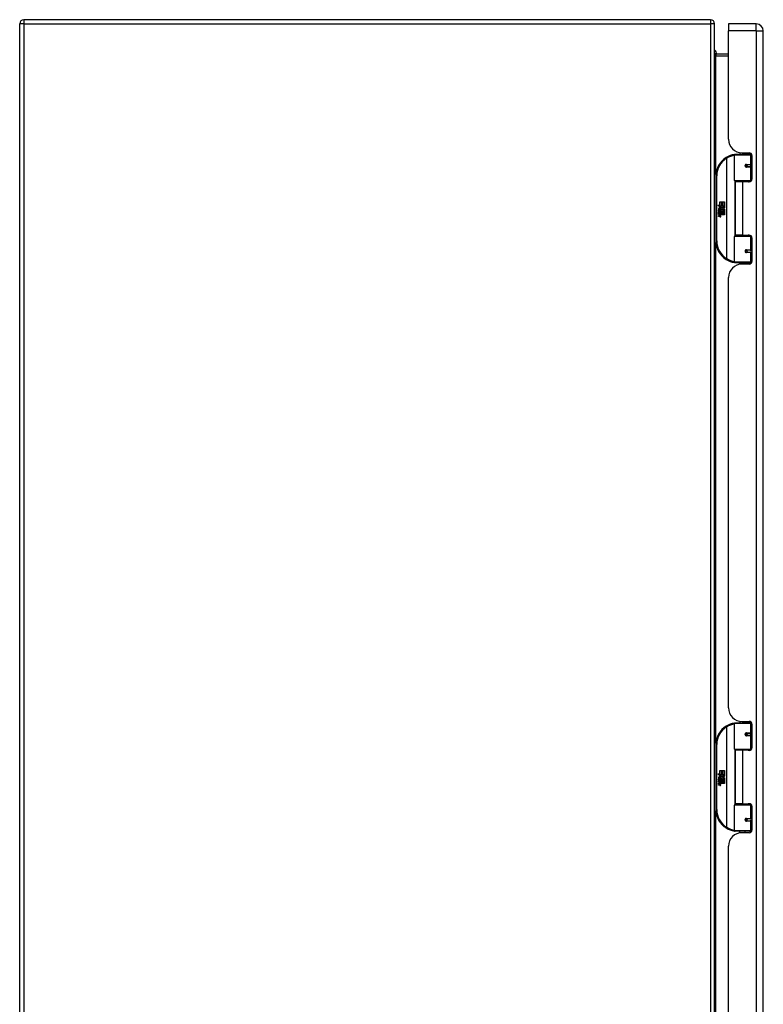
# Model space of a CAD drawing. Header units: inches. Extents: x 26 to 247, y 18 to 162.
# Tile 13 of 30: x 81 to 98, y 92 to 115. Entities that reach past the tile are written whole.
import ezdxf

# ---------------------------------------------------------------- set-up
doc = ezdxf.new("R2010")
doc.units = ezdxf.units.IN
doc.header["$MEASUREMENT"] = 0
doc.layers.add('Visible Edges(ANSI)', color=7, linetype='Continuous', lineweight=25)
doc.layers.add('Visible Tangent Edges(ANSI)', color=7, linetype='Continuous', lineweight=25)

msp = doc.modelspace()

# ---------------------------------------------------------------- linework, layer by layer
at = {"layer": 'Visible Edges(ANSI)'}
for p, q in [((80.657, 67.111), (80.657, 114.913)), ((96.558, 115.012), (80.756, 115.012)), ((96.657, 67.111), (96.657, 114.913)), ((96.977, 114.913), (96.977, 114.752)), ((97.616, 114.913), (96.977, 114.913)), ((96.977, 112.256), (96.977, 114.752)), ((97.777, 67.271), (97.777, 114.752)), ((96.977, 114.214), (96.688, 114.214)), ((97.112, 111.309), (97.112, 111.894)), ((97.132, 111.913), (97.462, 111.913)), ((97.237, 111.949), (97.237, 111.913)), ((97.289, 111.944), (97.455, 111.944)), ((97.363, 111.944), (97.363, 111.913)), ((97.507, 111.913), (97.462, 111.913)), ((97.506, 111.915), (97.506, 111.913)), ((97.514, 111.885), (97.514, 111.338)), ((97.379, 111.669), (97.38, 111.667)), ((97.385, 111.667), (97.38, 111.667)), ((97.472, 111.669), (97.385, 111.669)), ((97.385, 111.626), (97.472, 111.626)), ((97.387, 111.667), (97.387, 111.669)), ((97.388, 111.628), (97.388, 111.626)), ((97.472, 111.669), (97.514, 111.669)), ((97.514, 111.626), (97.472, 111.626)), ((96.687, 111.413), (96.687, 109.913)), ((97.466, 111.293), (97.128, 111.293)), ((97.3, 111.279), (97.132, 111.279)), ((97.132, 111.279), (97.132, 110.048)), ((97.204, 111.293), (97.204, 111.279)), ((97.455, 111.279), (97.3, 111.279)), ((97.395, 111.293), (97.395, 111.279)), ((97.466, 111.293), (97.494, 111.293)), ((96.728, 110.741), (96.775, 110.716)), ((96.774, 110.697), (96.728, 110.741)), ((96.775, 110.813), (96.807, 110.813)), ((96.775, 110.716), (96.775, 110.813)), ((96.779, 110.715), (96.808, 110.699)), ((96.807, 110.715), (96.779, 110.715)), ((96.807, 110.813), (96.807, 110.715)), ((96.812, 110.813), (96.844, 110.813)), ((96.812, 110.715), (96.812, 110.813)), ((96.844, 110.715), (96.812, 110.715)), ((96.826, 110.678), (96.88, 110.715)), ((96.844, 110.813), (96.844, 110.715)), ((96.848, 110.715), (96.848, 110.813)), ((96.848, 110.813), (96.88, 110.813)), ((96.88, 110.715), (96.848, 110.715)), ((96.88, 110.813), (96.88, 110.68)), ((96.742, 110.618), (96.77, 110.593)), ((96.742, 110.602), (96.742, 110.618)), ((96.762, 110.588), (96.742, 110.602)), ((96.742, 110.578), (96.762, 110.586)), ((96.742, 110.562), (96.742, 110.578)), ((96.77, 110.576), (96.742, 110.562)), ((96.742, 110.555), (96.797, 110.546)), ((96.742, 110.542), (96.742, 110.555)), ((96.765, 110.538), (96.742, 110.542)), ((96.742, 110.521), (96.777, 110.515)), ((96.742, 110.508), (96.742, 110.521)), ((96.765, 110.504), (96.742, 110.508)), ((96.742, 110.488), (96.777, 110.482)), ((96.742, 110.475), (96.742, 110.488)), ((96.754, 110.623), (96.745, 110.623)), ((96.76, 110.695), (96.774, 110.697)), ((96.804, 110.664), (96.76, 110.695)), ((96.762, 110.586), (96.762, 110.588)), ((96.766, 110.617), (96.766, 110.653)), ((96.77, 110.593), (96.797, 110.607)), ((96.797, 110.551), (96.77, 110.576)), ((96.775, 110.652), (96.775, 110.628)), ((96.797, 110.591), (96.778, 110.583)), ((96.778, 110.583), (96.778, 110.581)), ((96.778, 110.581), (96.797, 110.568)), ((96.782, 110.581), (96.799, 110.589)), ((96.88, 110.581), (96.782, 110.581)), ((96.787, 110.535), (96.787, 110.532)), ((96.797, 110.534), (96.787, 110.535)), ((96.789, 110.577), (96.88, 110.577)), ((96.799, 110.569), (96.789, 110.577)), ((96.792, 110.657), (96.804, 110.664)), ((96.793, 110.531), (96.799, 110.531)), ((96.797, 110.607), (96.797, 110.591)), ((96.797, 110.568), (96.797, 110.551)), ((96.797, 110.546), (96.797, 110.534)), ((96.808, 110.699), (96.798, 110.697)), ((96.798, 110.697), (96.826, 110.678)), ((96.799, 110.611), (96.879, 110.611)), ((96.799, 110.589), (96.799, 110.611)), ((96.799, 110.547), (96.799, 110.569)), ((96.88, 110.547), (96.799, 110.547)), ((96.799, 110.543), (96.88, 110.543)), ((96.799, 110.531), (96.799, 110.543)), ((96.83, 110.648), (96.8, 110.627)), ((96.88, 110.513), (96.801, 110.513)), ((96.879, 110.611), (96.83, 110.648)), ((96.88, 110.68), (96.854, 110.662)), ((96.854, 110.662), (96.88, 110.648)), ((96.88, 110.648), (96.88, 110.581)), ((96.88, 110.577), (96.88, 110.547)), ((96.88, 110.543), (96.88, 110.513)), ((96.776, 110.468), (96.742, 110.475)), ((97.128, 110.033), (97.466, 110.033)), ((97.3, 110.048), (97.132, 110.048)), ((97.204, 110.033), (97.204, 110.048)), ((97.3, 110.048), (97.455, 110.048)), ((97.395, 110.033), (97.395, 110.048)), ((97.494, 110.033), (97.466, 110.033)), ((97.112, 109.433), (97.112, 110.018)), ((97.514, 109.989), (97.514, 109.441)), ((97.379, 109.658), (97.38, 109.66)), ((97.38, 109.659), (97.385, 109.659)), ((97.472, 109.701), (97.385, 109.701)), ((97.385, 109.657), (97.472, 109.657)), ((97.387, 109.66), (97.387, 109.658)), ((97.388, 109.699), (97.388, 109.701)), ((97.472, 109.701), (97.514, 109.701)), ((97.514, 109.657), (97.472, 109.657)), ((97.462, 109.413), (97.132, 109.413)), ((97.237, 109.378), (97.237, 109.413)), ((97.455, 109.382), (97.289, 109.382)), ((97.363, 109.382), (97.363, 109.413)), ((97.462, 109.413), (97.507, 109.413)), ((97.506, 109.413), (97.506, 109.411)), ((96.977, 99.155), (96.977, 109.07)), ((97.112, 98.208), (97.112, 98.793)), ((97.132, 98.812), (97.462, 98.812)), ((97.237, 98.848), (97.237, 98.812)), ((97.289, 98.843), (97.455, 98.843)), ((97.363, 98.843), (97.363, 98.812)), ((97.507, 98.812), (97.462, 98.812)), ((97.506, 98.814), (97.506, 98.812)), ((97.514, 98.784), (97.514, 98.237)), ((97.379, 98.568), (97.38, 98.566)), ((97.385, 98.566), (97.38, 98.566)), ((97.472, 98.568), (97.385, 98.568)), ((97.385, 98.525), (97.472, 98.525)), ((97.387, 98.566), (97.387, 98.568)), ((97.388, 98.527), (97.388, 98.525)), ((97.472, 98.568), (97.514, 98.568)), ((97.514, 98.525), (97.472, 98.525)), ((96.687, 98.312), (96.687, 96.812)), ((97.466, 98.192), (97.128, 98.192)), ((97.3, 98.178), (97.132, 98.178)), ((97.132, 98.178), (97.132, 96.947)), ((97.204, 98.192), (97.204, 98.178)), ((97.455, 98.178), (97.3, 98.178)), ((97.395, 98.192), (97.395, 98.178)), ((97.466, 98.192), (97.494, 98.192)), ((96.728, 97.64), (96.775, 97.615)), ((96.774, 97.596), (96.728, 97.64)), ((96.76, 97.594), (96.774, 97.596)), ((96.804, 97.563), (96.76, 97.594)), ((96.766, 97.516), (96.766, 97.552)), ((96.775, 97.712), (96.807, 97.712)), ((96.775, 97.615), (96.775, 97.712)), ((96.775, 97.551), (96.775, 97.527)), ((96.779, 97.614), (96.808, 97.598)), ((96.807, 97.614), (96.779, 97.614)), ((96.792, 97.556), (96.804, 97.563)), ((96.808, 97.598), (96.798, 97.596)), ((96.798, 97.596), (96.826, 97.577)), ((96.807, 97.712), (96.807, 97.614)), ((96.812, 97.712), (96.844, 97.712)), ((96.812, 97.614), (96.812, 97.712)), ((96.844, 97.614), (96.812, 97.614)), ((96.826, 97.577), (96.88, 97.614)), ((96.844, 97.712), (96.844, 97.614)), ((96.848, 97.614), (96.848, 97.712)), ((96.848, 97.712), (96.88, 97.712)), ((96.88, 97.614), (96.848, 97.614)), ((96.88, 97.579), (96.854, 97.561)), ((96.854, 97.561), (96.88, 97.547)), ((96.88, 97.712), (96.88, 97.579)), ((96.742, 97.517), (96.77, 97.492)), ((96.742, 97.501), (96.742, 97.517)), ((96.762, 97.487), (96.742, 97.501)), ((96.742, 97.477), (96.762, 97.485)), ((96.742, 97.461), (96.742, 97.477)), ((96.77, 97.475), (96.742, 97.461)), ((96.742, 97.454), (96.797, 97.445)), ((96.742, 97.441), (96.742, 97.454)), ((96.765, 97.437), (96.742, 97.441)), ((96.742, 97.42), (96.777, 97.414)), ((96.742, 97.407), (96.742, 97.42)), ((96.765, 97.403), (96.742, 97.407)), ((96.742, 97.387), (96.777, 97.381)), ((96.742, 97.374), (96.742, 97.387)), ((96.776, 97.367), (96.742, 97.374)), ((96.754, 97.522), (96.745, 97.522)), ((96.762, 97.485), (96.762, 97.487)), ((96.77, 97.492), (96.797, 97.506)), ((96.797, 97.45), (96.77, 97.475)), ((96.797, 97.49), (96.778, 97.482)), ((96.778, 97.482), (96.778, 97.48)), ((96.778, 97.48), (96.797, 97.467)), ((96.782, 97.48), (96.799, 97.488)), ((96.88, 97.48), (96.782, 97.48)), ((96.787, 97.434), (96.787, 97.431)), ((96.797, 97.433), (96.787, 97.434)), ((96.789, 97.476), (96.88, 97.476)), ((96.799, 97.468), (96.789, 97.476)), ((96.793, 97.43), (96.799, 97.43)), ((96.797, 97.506), (96.797, 97.49)), ((96.797, 97.467), (96.797, 97.45)), ((96.797, 97.445), (96.797, 97.433)), ((96.799, 97.51), (96.879, 97.51)), ((96.799, 97.488), (96.799, 97.51)), ((96.799, 97.446), (96.799, 97.468)), ((96.88, 97.446), (96.799, 97.446)), ((96.799, 97.442), (96.88, 97.442)), ((96.799, 97.43), (96.799, 97.442)), ((96.83, 97.547), (96.8, 97.526)), ((96.88, 97.412), (96.801, 97.412)), ((96.879, 97.51), (96.83, 97.547)), ((96.88, 97.547), (96.88, 97.48)), ((96.88, 97.476), (96.88, 97.446)), ((96.88, 97.442), (96.88, 97.412)), ((97.112, 96.332), (97.112, 96.917)), ((97.128, 96.932), (97.466, 96.932)), ((97.3, 96.947), (97.132, 96.947)), ((97.204, 96.932), (97.204, 96.947)), ((97.3, 96.947), (97.455, 96.947)), ((97.395, 96.932), (97.395, 96.947)), ((97.494, 96.932), (97.466, 96.932)), ((97.514, 96.888), (97.514, 96.34)), ((97.379, 96.557), (97.38, 96.559)), ((97.38, 96.558), (97.385, 96.558)), ((97.472, 96.6), (97.385, 96.6)), ((97.385, 96.556), (97.472, 96.556)), ((97.387, 96.559), (97.387, 96.557)), ((97.388, 96.598), (97.388, 96.6)), ((97.472, 96.6), (97.514, 96.6)), ((97.514, 96.556), (97.472, 96.556)), ((97.462, 96.312), (97.132, 96.312)), ((97.237, 96.277), (97.237, 96.312)), ((97.455, 96.281), (97.289, 96.281)), ((97.363, 96.281), (97.363, 96.312)), ((97.462, 96.312), (97.507, 96.312)), ((97.506, 96.312), (97.506, 96.31)), ((96.977, 86.054), (96.977, 95.969))]:
    msp.add_line(p, q, dxfattribs=at)
at = {"layer": 'Visible Edges(ANSI)', "flags": 128}
for points in [[(96.688, 114.214), (96.686, 114.214), (96.684, 114.214), (96.681, 114.215), (96.679, 114.215), (96.677, 114.216), (96.675, 114.217), (96.673, 114.218), (96.671, 114.219), (96.669, 114.221), (96.668, 114.222), (96.666, 114.223), (96.665, 114.225), (96.664, 114.226), (96.662, 114.228), (96.661, 114.229), (96.661, 114.231), (96.66, 114.233), (96.659, 114.234), (96.659, 114.236), (96.658, 114.238), (96.658, 114.24), (96.658, 114.241), (96.657, 114.243), (96.657, 114.245)], [(97.119, 111.909), (97.119, 111.909), (97.119, 111.909), (97.119, 111.909), (97.118, 111.909), (97.118, 111.909), (97.118, 111.909), (97.118, 111.909), (97.117, 111.908), (97.117, 111.908), (97.117, 111.908), (97.117, 111.908), (97.116, 111.908), (97.116, 111.908), (97.116, 111.908), (97.116, 111.908), (97.115, 111.908), (97.115, 111.908), (97.115, 111.908), (97.115, 111.908), (97.114, 111.908), (97.114, 111.908), (97.114, 111.908), (97.114, 111.908), (97.113, 111.908)], [(97.385, 111.626), (97.382, 111.626), (97.379, 111.627), (97.377, 111.627), (97.374, 111.629), (97.372, 111.63), (97.37, 111.632), (97.368, 111.634), (97.366, 111.636), (97.365, 111.639), (97.364, 111.642), (97.363, 111.645), (97.363, 111.648), (97.363, 111.651), (97.364, 111.653), (97.365, 111.656), (97.366, 111.659), (97.368, 111.661), (97.37, 111.663), (97.372, 111.665), (97.374, 111.667), (97.377, 111.668), (97.379, 111.669), (97.382, 111.669), (97.385, 111.669)], [(97.432, 111.279), (97.434, 111.28), (97.437, 111.281), (97.439, 111.282), (97.442, 111.283), (97.444, 111.283), (97.447, 111.284), (97.449, 111.285), (97.452, 111.286), (97.454, 111.287), (97.457, 111.287), (97.46, 111.288), (97.462, 111.288), (97.465, 111.289), (97.467, 111.29), (97.47, 111.29), (97.472, 111.29), (97.475, 111.291), (97.478, 111.291), (97.48, 111.292), (97.483, 111.292), (97.485, 111.292), (97.488, 111.293), (97.49, 111.293), (97.493, 111.293)], [(97.493, 110.034), (97.49, 110.034), (97.488, 110.034), (97.485, 110.035), (97.483, 110.035), (97.48, 110.035), (97.478, 110.035), (97.475, 110.036), (97.472, 110.036), (97.47, 110.037), (97.467, 110.037), (97.465, 110.038), (97.462, 110.038), (97.46, 110.039), (97.457, 110.04), (97.454, 110.04), (97.452, 110.041), (97.449, 110.042), (97.447, 110.042), (97.444, 110.043), (97.442, 110.044), (97.439, 110.045), (97.437, 110.046), (97.434, 110.047), (97.432, 110.048)], [(97.385, 109.657), (97.382, 109.658), (97.379, 109.658), (97.377, 109.659), (97.374, 109.66), (97.372, 109.662), (97.37, 109.663), (97.368, 109.666), (97.366, 109.668), (97.365, 109.671), (97.364, 109.673), (97.363, 109.676), (97.363, 109.679), (97.363, 109.682), (97.364, 109.685), (97.365, 109.688), (97.366, 109.69), (97.368, 109.693), (97.37, 109.695), (97.372, 109.697), (97.374, 109.698), (97.377, 109.699), (97.379, 109.7), (97.382, 109.701), (97.385, 109.701)], [(97.113, 109.419), (97.114, 109.419), (97.114, 109.419), (97.114, 109.419), (97.114, 109.419), (97.115, 109.419), (97.115, 109.419), (97.115, 109.419), (97.115, 109.419), (97.116, 109.419), (97.116, 109.419), (97.116, 109.418), (97.116, 109.418), (97.117, 109.418), (97.117, 109.418), (97.117, 109.418), (97.117, 109.418), (97.118, 109.418), (97.118, 109.418), (97.118, 109.418), (97.118, 109.418), (97.119, 109.418), (97.119, 109.418), (97.119, 109.418), (97.119, 109.418)], [(97.119, 98.808), (97.119, 98.808), (97.119, 98.808), (97.119, 98.808), (97.118, 98.808), (97.118, 98.808), (97.118, 98.808), (97.118, 98.808), (97.117, 98.807), (97.117, 98.807), (97.117, 98.807), (97.117, 98.807), (97.116, 98.807), (97.116, 98.807), (97.116, 98.807), (97.116, 98.807), (97.115, 98.807), (97.115, 98.807), (97.115, 98.807), (97.115, 98.807), (97.114, 98.807), (97.114, 98.807), (97.114, 98.807), (97.114, 98.807), (97.113, 98.807)], [(97.385, 98.525), (97.382, 98.525), (97.379, 98.526), (97.377, 98.526), (97.374, 98.528), (97.372, 98.529), (97.37, 98.531), (97.368, 98.533), (97.366, 98.535), (97.365, 98.538), (97.364, 98.541), (97.363, 98.544), (97.363, 98.547), (97.363, 98.55), (97.364, 98.552), (97.365, 98.555), (97.366, 98.558), (97.368, 98.56), (97.37, 98.562), (97.372, 98.564), (97.374, 98.566), (97.377, 98.567), (97.379, 98.568), (97.382, 98.568), (97.385, 98.568)], [(97.432, 98.178), (97.434, 98.179), (97.437, 98.18), (97.439, 98.181), (97.442, 98.182), (97.444, 98.182), (97.447, 98.183), (97.449, 98.184), (97.452, 98.185), (97.454, 98.186), (97.457, 98.186), (97.46, 98.187), (97.462, 98.187), (97.465, 98.188), (97.467, 98.189), (97.47, 98.189), (97.472, 98.189), (97.475, 98.19), (97.478, 98.19), (97.48, 98.191), (97.483, 98.191), (97.485, 98.191), (97.488, 98.192), (97.49, 98.192), (97.493, 98.192)], [(97.493, 96.933), (97.49, 96.933), (97.488, 96.933), (97.485, 96.934), (97.483, 96.934), (97.48, 96.934), (97.478, 96.934), (97.475, 96.935), (97.472, 96.935), (97.47, 96.936), (97.467, 96.936), (97.465, 96.937), (97.462, 96.937), (97.46, 96.938), (97.457, 96.939), (97.454, 96.939), (97.452, 96.94), (97.449, 96.941), (97.447, 96.941), (97.444, 96.942), (97.442, 96.943), (97.439, 96.944), (97.437, 96.945), (97.434, 96.946), (97.432, 96.947)], [(97.385, 96.556), (97.382, 96.557), (97.379, 96.557), (97.377, 96.558), (97.374, 96.559), (97.372, 96.561), (97.37, 96.562), (97.368, 96.565), (97.366, 96.567), (97.365, 96.57), (97.364, 96.572), (97.363, 96.575), (97.363, 96.578), (97.363, 96.581), (97.364, 96.584), (97.365, 96.587), (97.366, 96.589), (97.368, 96.592), (97.37, 96.594), (97.372, 96.596), (97.374, 96.597), (97.377, 96.598), (97.379, 96.599), (97.382, 96.6), (97.385, 96.6)], [(97.113, 96.318), (97.114, 96.318), (97.114, 96.318), (97.114, 96.318), (97.114, 96.318), (97.115, 96.318), (97.115, 96.318), (97.115, 96.318), (97.115, 96.318), (97.116, 96.318), (97.116, 96.318), (97.116, 96.317), (97.116, 96.317), (97.117, 96.317), (97.117, 96.317), (97.117, 96.317), (97.117, 96.317), (97.118, 96.317), (97.118, 96.317), (97.118, 96.317), (97.118, 96.317), (97.119, 96.317), (97.119, 96.317), (97.119, 96.317), (97.119, 96.317)]]:
    msp.add_lwpolyline(points, dxfattribs=at)
at = {"layer": 'Visible Edges(ANSI)'}
for centre in [(97.385, 111.648), (97.385, 109.679), (97.385, 98.547), (97.385, 96.578)]:
    msp.add_circle(centre, 0.0197, dxfattribs=at)
for centre, radius, start, end in [((80.756, 114.913), 0.099, 90, 180), ((96.558, 114.913), 0.099, 0, 90), ((97.616, 114.752), 0.161, 0, 90), ((96.545, 114.21), 0.157, 1.2364, 44.5062), ((97.289, 112.256), 0.312, 180, 270), ((97.187, 111.413), 0.5, 98.5081, 122.2377), ((97.132, 111.894), 0.0197, 90, 180), ((97.455, 111.885), 0.0591, 0, 90), ((97.187, 111.413), 0.5, 122.2377, 180), ((97.385, 111.648), 0.0217, 279.147, 90), ((97.128, 111.309), 0.0157, 180, 270), ((97.455, 111.338), 0.0591, 270, 0), ((96.803, 110.642), 0.0607, 171.5605, 197.3343), ((96.762, 110.648), 0.0197, 86.5646, 171.5605), ((96.782, 110.635), 0.0307, 154.6784, 202.5609), ((96.763, 110.644), 0.0096, 73.5261, 154.6784), ((96.761, 110.628), 0.0398, 44.1684, 86.5646), ((96.756, 110.492), 0.0465, 57.5992, 80), ((96.757, 110.458), 0.0465, 58.5584, 80.8257), ((96.777, 110.643), 0.0282, 246.1555, 293.8445), ((96.773, 110.635), 0.0168, 19.3797, 82.9975), ((96.779, 110.636), 0.00955, 241.4547, 321.1652), ((96.779, 110.528), 0.0123, 260, 293.5571), ((96.779, 110.494), 0.0123, 259.9922, 293.5487), ((96.775, 110.521), 0.0126, 6.03, 57.5992), ((96.775, 110.487), 0.0126, 6.1027, 57.6083), ((96.781, 110.522), 0.006, 293.5571, 6.03), ((96.783, 110.53), 0.0288, 273.6169, 286.9928), ((96.774, 110.479), 0.0246, 359.6788, 63.9508), ((96.781, 110.488), 0.006, 293.5487, 6.1027), ((96.778, 110.637), 0.0109, 321.1652, 19.3797), ((96.774, 110.512), 0.024, 359.4776, 57.4114), ((96.782, 110.631), 0.0152, 293.8445, 355.0802), ((96.768, 110.634), 0.0299, 350.4085, 44.1684), ((96.788, 110.512), 0.0101, 286.9928, 359.4776), ((96.788, 110.479), 0.0105, 288.4748, 359.6788), ((96.768, 110.634), 0.033, 347.079, 43.1785), ((96.777, 110.514), 0.024, 358.7952, 46.5849), ((96.782, 110.496), 0.0288, 259, 288.4748), ((97.128, 110.018), 0.0157, 90, 180), ((97.455, 109.989), 0.0591, 0, 90), ((97.187, 109.913), 0.5, 180, 237.7623), ((97.385, 109.679), 0.0217, 270, 80.853), ((97.187, 109.913), 0.5, 237.7623, 261.4919), ((97.289, 109.07), 0.312, 90, 180), ((97.132, 109.433), 0.0197, 180, 270), ((97.455, 109.441), 0.0591, 270, 0), ((97.289, 99.155), 0.312, 180, 270), ((97.187, 98.312), 0.5, 122.2377, 180), ((97.187, 98.312), 0.5, 98.5081, 122.2377), ((97.132, 98.793), 0.0197, 90, 180), ((97.455, 98.784), 0.0591, 0, 90), ((97.385, 98.547), 0.0217, 279.147, 90), ((97.455, 98.237), 0.0591, 270, 0), ((97.128, 98.208), 0.0157, 180, 270), ((96.803, 97.541), 0.0607, 171.5605, 197.3343), ((96.762, 97.547), 0.0197, 86.5646, 171.5605), ((96.763, 97.543), 0.0096, 73.5261, 154.6784), ((96.761, 97.527), 0.0398, 44.1684, 86.5646), ((96.773, 97.534), 0.0168, 19.3797, 82.9975), ((96.768, 97.533), 0.0299, 350.4085, 44.1684), ((96.768, 97.533), 0.033, 347.079, 43.1785), ((96.782, 97.534), 0.0307, 154.6784, 202.5609), ((96.756, 97.391), 0.0465, 57.5992, 80), ((96.757, 97.357), 0.0465, 58.5584, 80.8257), ((96.777, 97.542), 0.0282, 246.1555, 293.8445), ((96.779, 97.535), 0.00955, 241.4547, 321.1652), ((96.782, 97.395), 0.0288, 259, 288.4748), ((96.779, 97.427), 0.0123, 260, 293.5571), ((96.779, 97.393), 0.0123, 259.9922, 293.5487), ((96.775, 97.42), 0.0126, 6.03, 57.5992), ((96.775, 97.386), 0.0126, 6.1027, 57.6083), ((96.781, 97.421), 0.006, 293.5571, 6.03), ((96.783, 97.429), 0.0288, 273.6169, 286.9928), ((96.774, 97.378), 0.0246, 359.6788, 63.9508), ((96.781, 97.387), 0.006, 293.5487, 6.1027), ((96.778, 97.536), 0.0109, 321.1652, 19.3797), ((96.774, 97.411), 0.024, 359.4776, 57.4114), ((96.782, 97.53), 0.0152, 293.8445, 355.0802), ((96.788, 97.411), 0.0101, 286.9928, 359.4776), ((96.788, 97.378), 0.0105, 288.4748, 359.6788), ((96.777, 97.413), 0.024, 358.7952, 46.5849), ((97.128, 96.917), 0.0157, 90, 180), ((97.455, 96.888), 0.0591, 0, 90), ((97.187, 96.812), 0.5, 180, 237.7623), ((97.385, 96.578), 0.0217, 270, 80.853), ((97.187, 96.812), 0.5, 237.7623, 261.4919), ((97.289, 95.969), 0.312, 90, 180), ((97.132, 96.332), 0.0197, 180, 270), ((97.455, 96.34), 0.0591, 270, 0)]:
    msp.add_arc(centre, radius, start, end, dxfattribs=at)
at = {"layer": 'Visible Tangent Edges(ANSI)'}
for p, q in [((80.756, 114.913), (80.657, 114.913)), ((80.756, 115.012), (80.756, 114.913)), ((80.756, 114.913), (96.558, 114.913)), ((80.756, 114.913), (80.756, 67.111)), ((96.558, 115.012), (96.558, 114.913)), ((96.558, 114.913), (96.558, 67.111)), ((96.657, 114.913), (96.558, 114.913)), ((97.616, 114.752), (97.616, 114.913)), ((97.616, 114.752), (96.977, 114.752)), ((97.616, 114.752), (97.616, 67.271)), ((97.616, 114.752), (97.777, 114.752)), ((96.688, 114.214), (96.688, 114.183)), ((96.688, 114.183), (96.977, 114.183)), ((96.688, 111.445), (96.688, 114.183)), ((97.481, 111.894), (97.112, 111.894)), ((97.475, 111.941), (97.475, 111.913)), ((97.481, 111.894), (97.513, 111.894)), ((97.481, 111.894), (97.481, 111.679)), ((96.921, 111.836), (96.931, 111.82)), ((96.931, 111.82), (96.931, 109.507)), ((96.931, 111.82), (96.935, 111.82)), ((96.935, 109.507), (96.935, 111.82)), ((97.389, 111.679), (97.481, 111.679)), ((97.481, 111.616), (97.389, 111.616)), ((97.514, 111.679), (97.481, 111.679)), ((97.481, 111.616), (97.481, 111.309)), ((97.481, 111.616), (97.514, 111.616)), ((96.687, 111.413), (96.707, 111.413)), ((96.707, 109.913), (96.707, 111.413)), ((97.112, 111.309), (97.481, 111.309)), ((97.12, 111.296), (97.12, 110.031)), ((97.3, 111.279), (97.3, 110.048)), ((97.475, 111.291), (97.475, 111.282)), ((97.506, 111.309), (97.481, 111.309)), ((97.475, 110.044), (97.475, 110.036)), ((96.707, 109.913), (96.687, 109.913)), ((96.688, 98.344), (96.688, 109.882)), ((97.481, 110.018), (97.112, 110.018)), ((97.481, 110.018), (97.506, 110.018)), ((97.481, 110.018), (97.481, 109.711)), ((97.389, 109.711), (97.481, 109.711)), ((97.481, 109.648), (97.389, 109.648)), ((97.514, 109.711), (97.481, 109.711)), ((97.481, 109.648), (97.481, 109.433)), ((97.481, 109.648), (97.514, 109.648)), ((96.931, 109.507), (96.921, 109.49)), ((96.935, 109.507), (96.931, 109.507)), ((97.112, 109.433), (97.481, 109.433)), ((97.475, 109.413), (97.475, 109.386)), ((97.513, 109.433), (97.481, 109.433)), ((96.921, 98.735), (96.931, 98.719)), ((96.931, 98.719), (96.931, 96.406)), ((96.931, 98.719), (96.935, 98.719)), ((96.935, 96.406), (96.935, 98.719)), ((97.481, 98.793), (97.112, 98.793)), ((97.475, 98.84), (97.475, 98.812)), ((97.481, 98.793), (97.513, 98.793)), ((97.481, 98.793), (97.481, 98.578)), ((97.389, 98.578), (97.481, 98.578)), ((97.481, 98.515), (97.389, 98.515)), ((97.514, 98.578), (97.481, 98.578)), ((97.481, 98.515), (97.481, 98.208)), ((97.481, 98.515), (97.514, 98.515)), ((96.687, 98.312), (96.707, 98.312)), ((96.707, 96.812), (96.707, 98.312)), ((97.112, 98.208), (97.481, 98.208)), ((97.12, 98.195), (97.12, 96.93)), ((97.3, 98.178), (97.3, 96.947)), ((97.475, 98.19), (97.475, 98.181)), ((97.506, 98.208), (97.481, 98.208)), ((97.481, 96.917), (97.112, 96.917)), ((97.475, 96.943), (97.475, 96.935)), ((97.481, 96.917), (97.506, 96.917)), ((97.481, 96.917), (97.481, 96.61)), ((96.707, 96.812), (96.687, 96.812)), ((96.688, 85.243), (96.688, 96.781)), ((97.389, 96.61), (97.481, 96.61)), ((97.481, 96.547), (97.389, 96.547)), ((97.514, 96.61), (97.481, 96.61)), ((97.481, 96.547), (97.481, 96.332)), ((97.481, 96.547), (97.514, 96.547)), ((96.931, 96.406), (96.921, 96.389)), ((96.935, 96.406), (96.931, 96.406)), ((97.112, 96.332), (97.481, 96.332)), ((97.475, 96.312), (97.475, 96.285)), ((97.513, 96.332), (97.481, 96.332))]:
    msp.add_line(p, q, dxfattribs=at)
at = {"layer": 'Visible Tangent Edges(ANSI)', "flags": 128}
for points in [[(96.657, 114.245), (96.657, 114.241), (96.658, 114.238), (96.658, 114.234), (96.658, 114.231), (96.659, 114.227), (96.659, 114.224), (96.66, 114.221), (96.661, 114.217), (96.661, 114.214), (96.662, 114.211), (96.664, 114.208), (96.665, 114.205), (96.666, 114.202), (96.668, 114.199), (96.669, 114.196), (96.671, 114.194), (96.673, 114.191), (96.675, 114.189), (96.677, 114.187), (96.679, 114.186), (96.681, 114.184), (96.684, 114.184), (96.686, 114.183), (96.688, 114.183)], [(97.389, 111.679), (97.385, 111.679), (97.381, 111.678), (97.377, 111.677), (97.373, 111.675), (97.37, 111.673), (97.366, 111.671), (97.363, 111.667), (97.361, 111.664), (97.359, 111.66), (97.357, 111.656), (97.356, 111.652), (97.356, 111.648), (97.356, 111.643), (97.357, 111.639), (97.359, 111.635), (97.361, 111.631), (97.363, 111.628), (97.366, 111.625), (97.37, 111.622), (97.373, 111.62), (97.377, 111.618), (97.381, 111.617), (97.385, 111.616), (97.389, 111.616)], [(97.493, 111.293), (97.489, 111.293), (97.485, 111.293), (97.481, 111.293), (97.477, 111.292), (97.473, 111.292), (97.468, 111.292), (97.464, 111.291), (97.46, 111.291), (97.456, 111.291), (97.452, 111.29), (97.448, 111.29), (97.444, 111.289), (97.44, 111.289), (97.436, 111.288), (97.431, 111.287), (97.427, 111.287), (97.423, 111.286), (97.419, 111.285), (97.415, 111.284), (97.411, 111.283), (97.407, 111.283), (97.403, 111.282), (97.399, 111.281), (97.395, 111.28)], [(97.395, 110.047), (97.399, 110.046), (97.403, 110.045), (97.407, 110.044), (97.411, 110.043), (97.415, 110.042), (97.419, 110.042), (97.423, 110.041), (97.427, 110.04), (97.431, 110.039), (97.436, 110.039), (97.44, 110.038), (97.444, 110.038), (97.448, 110.037), (97.452, 110.037), (97.456, 110.036), (97.46, 110.036), (97.464, 110.035), (97.468, 110.035), (97.473, 110.035), (97.477, 110.034), (97.481, 110.034), (97.485, 110.034), (97.489, 110.034), (97.493, 110.034)], [(97.389, 109.711), (97.385, 109.71), (97.381, 109.71), (97.377, 109.708), (97.373, 109.707), (97.37, 109.705), (97.366, 109.702), (97.363, 109.699), (97.361, 109.696), (97.359, 109.692), (97.357, 109.688), (97.356, 109.683), (97.356, 109.679), (97.356, 109.675), (97.357, 109.671), (97.359, 109.667), (97.361, 109.663), (97.363, 109.659), (97.366, 109.656), (97.37, 109.654), (97.373, 109.651), (97.377, 109.65), (97.381, 109.649), (97.385, 109.648), (97.389, 109.648)], [(97.389, 98.578), (97.385, 98.578), (97.381, 98.577), (97.377, 98.576), (97.373, 98.574), (97.37, 98.572), (97.366, 98.57), (97.363, 98.566), (97.361, 98.563), (97.359, 98.559), (97.357, 98.555), (97.356, 98.551), (97.356, 98.547), (97.356, 98.542), (97.357, 98.538), (97.359, 98.534), (97.361, 98.53), (97.363, 98.527), (97.366, 98.524), (97.37, 98.521), (97.373, 98.519), (97.377, 98.517), (97.381, 98.516), (97.385, 98.515), (97.389, 98.515)], [(97.493, 98.192), (97.489, 98.192), (97.485, 98.192), (97.481, 98.192), (97.477, 98.191), (97.473, 98.191), (97.468, 98.191), (97.464, 98.19), (97.46, 98.19), (97.456, 98.19), (97.452, 98.189), (97.448, 98.189), (97.444, 98.188), (97.44, 98.188), (97.436, 98.187), (97.431, 98.186), (97.427, 98.186), (97.423, 98.185), (97.419, 98.184), (97.415, 98.183), (97.411, 98.182), (97.407, 98.182), (97.403, 98.181), (97.399, 98.18), (97.395, 98.179)], [(97.395, 96.946), (97.399, 96.945), (97.403, 96.944), (97.407, 96.943), (97.411, 96.942), (97.415, 96.941), (97.419, 96.941), (97.423, 96.94), (97.427, 96.939), (97.431, 96.938), (97.436, 96.938), (97.44, 96.937), (97.444, 96.937), (97.448, 96.936), (97.452, 96.936), (97.456, 96.935), (97.46, 96.935), (97.464, 96.934), (97.468, 96.934), (97.473, 96.934), (97.477, 96.933), (97.481, 96.933), (97.485, 96.933), (97.489, 96.933), (97.493, 96.933)], [(97.389, 96.61), (97.385, 96.609), (97.381, 96.609), (97.377, 96.607), (97.373, 96.606), (97.37, 96.604), (97.366, 96.601), (97.363, 96.598), (97.361, 96.595), (97.359, 96.591), (97.357, 96.587), (97.356, 96.582), (97.356, 96.578), (97.356, 96.574), (97.357, 96.57), (97.359, 96.566), (97.361, 96.562), (97.363, 96.558), (97.366, 96.555), (97.37, 96.553), (97.373, 96.55), (97.377, 96.549), (97.381, 96.548), (97.385, 96.547), (97.389, 96.547)]]:
    msp.add_lwpolyline(points, dxfattribs=at)
at = {"layer": 'Visible Tangent Edges(ANSI)'}
for centre, start, end in [((97.191, 111.413), 99.4349, 122.2377), ((97.187, 111.413), 122.2377, 180), ((97.187, 109.913), 180, 237.7623), ((97.191, 109.913), 237.7623, 260.5651), ((97.187, 98.312), 122.2377, 180), ((97.191, 98.312), 99.4349, 122.2377), ((97.187, 96.812), 180, 237.7623), ((97.191, 96.812), 237.7623, 260.5651)]:
    msp.add_arc(centre, 0.48, start, end, dxfattribs=at)
for centre, major_axis, ratio, start_param, end_param in [((97.116, 111.888), (-0.0029, 0.0195), 0.187781, 5.698095, 6.283185), ((97.462, 111.894), (0, 0.0197), 0.965926, 4.712389, 6.283185), ((96.931, 111.82), (-0.0105, 0.0167), 0.161367, 4.610972, 6.283185), ((97.385, 111.679), (0, -0.00984), 0.476565, 0, 1.570796), ((97.385, 111.616), (0, 0.00984), 0.476565, 4.712389, 6.283185), ((97.472, 111.679), (0, -0.00984), 0.965926, 0, 1.570796), ((97.472, 111.616), (0, 0.00984), 0.965926, 4.712389, 6.283185), ((97.466, 111.309), (0, -0.0157), 0.965926, 0, 1.570796), ((97.466, 110.018), (0, 0.0157), 0.965926, 4.712389, 6.283185), ((97.385, 109.711), (0, -0.00984), 0.476565, 0, 1.570796), ((97.385, 109.648), (0, 0.00984), 0.476565, 4.712389, 6.283185), ((97.472, 109.711), (0, -0.00984), 0.965926, 0, 1.570796), ((97.472, 109.648), (0, 0.00984), 0.965926, 4.712389, 6.283185), ((96.931, 109.507), (-0.0105, -0.0167), 0.161367, 0, 1.672214), ((97.116, 109.438), (-0.0029, -0.0195), 0.187781, 0, 0.58509), ((97.462, 109.433), (0, -0.0197), 0.965926, 0, 1.570796), ((96.931, 98.719), (-0.0105, 0.0167), 0.161367, 4.610972, 6.283185), ((97.116, 98.787), (-0.0029, 0.0195), 0.187781, 5.698095, 6.283185), ((97.462, 98.793), (0, 0.0197), 0.965926, 4.712389, 6.283185), ((97.385, 98.578), (0, -0.00984), 0.476565, 0, 1.570796), ((97.385, 98.515), (0, 0.00984), 0.476565, 4.712389, 6.283185), ((97.472, 98.578), (0, -0.00984), 0.965926, 0, 1.570796), ((97.472, 98.515), (0, 0.00984), 0.965926, 4.712389, 6.283185), ((97.466, 98.208), (0, -0.0157), 0.965926, 0, 1.570796), ((97.466, 96.917), (0, 0.0157), 0.965926, 4.712389, 6.283185), ((97.385, 96.61), (0, -0.00984), 0.476565, 0, 1.570796), ((97.385, 96.547), (0, 0.00984), 0.476565, 4.712389, 6.283185), ((97.472, 96.61), (0, -0.00984), 0.965926, 0, 1.570796), ((97.472, 96.547), (0, 0.00984), 0.965926, 4.712389, 6.283185), ((96.931, 96.406), (-0.0105, -0.0167), 0.161367, 0, 1.672214), ((97.116, 96.337), (-0.0029, -0.0195), 0.187781, 0, 0.58509), ((97.462, 96.332), (0, -0.0197), 0.965926, 0, 1.570796)]:
    msp.add_ellipse(centre, major_axis=major_axis, ratio=ratio, start_param=start_param, end_param=end_param, dxfattribs=at)

doc.saveas('drawing.dxf')
